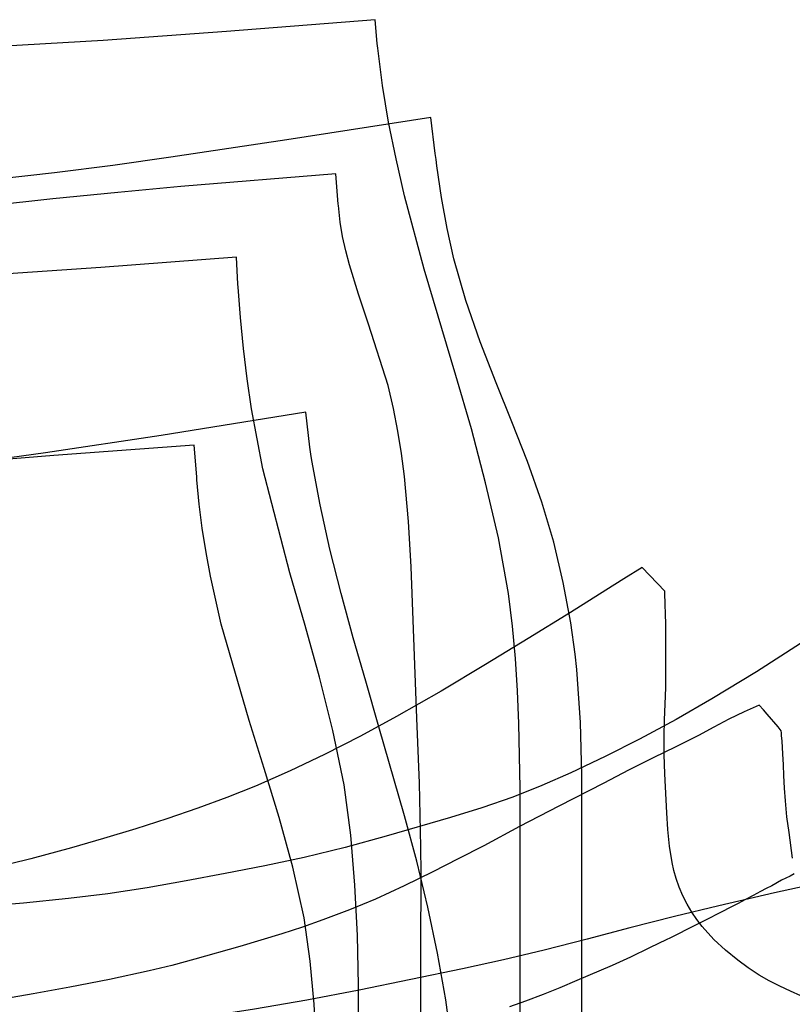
# Model space of a CAD drawing. Header units: millimetres. Extents: x 0 to 1298, y -1 to 755.
# Tile 168 of 169: x 575 to 863, y 388 to 755. Entities that reach past the tile are written whole.
import ezdxf

# ---------------------------------------------------------------- set-up
doc = ezdxf.new("R2010")
doc.units = ezdxf.units.MM
doc.layers.add('1', color=7, linetype='Continuous')

# ---------------------------------------------------------------- blocks, each defined once
blk = doc.blocks.new('PART015')
at = {"layer": '1'}
blk.add_lwpolyline([(866.4, 391.2), (862.5, 392.9), (858.6, 394.7), (854.6, 396.7), (850.8, 398.9), (846.8, 401.6), (842.9, 404.4), (838.3, 408.2), (833.9, 412.2), (829.6, 417), (827.6, 419.6), (825.8, 422.3), (824, 425.3), (822.4, 428.4), (821, 431.7), (819.9, 434.9), (819, 437.9), (818.4, 440.9), (817.4, 446.9), (816.8, 453.1), (816.4, 459.3), (815.7, 473.9), (815.5, 481.1), (815.5, 488.1), (815.6, 494), (815.8, 499.9), (816, 506), (816.1, 509.3), (816.1, 525.5), (816, 529.7), (815.9, 533.5), (815.8, 537), (815.8, 538.5), (815.7, 539.8), (815.7, 542), (807.2, 550.8), (800.4, 546.5), (793.7, 542.3), (780.5, 534), (764.8, 524.3), (748.8, 514.6), (732.3, 504.7), (715.7, 495.2), (702.3, 487.9), (688.8, 481.1), (676, 475), (663.1, 469.3), (652.4, 465.1), (641.6, 461.1), (630.1, 457.1), (618.5, 453.4), (606.5, 449.8), (594.5, 446.3), (579.4, 442.2), (564.1, 438.5)], dxfattribs=at)
blk = doc.blocks.new('PART038')
at = {"layer": '1'}
blk.add_lwpolyline([(701.6, 358.2), (701.5, 395.1), (701.1, 413.7), (700.2, 432.4), (698.7, 451), (696.2, 469.8), (692, 490), (687, 509.9), (681.6, 529.2), (675.9, 548.8), (665.8, 587.5), (661.6, 609.9), (660, 621.1), (658.6, 632.4), (657.5, 643.9), (656.7, 655.2), (656.6, 656.3), (656.1, 666.4), (605.5, 662.6), (565.4, 659.8)], dxfattribs=at)
blk = doc.blocks.new('PART044')
at = {"layer": '1'}
blk.add_lwpolyline([(761.8, 286.3), (761.8, 468.6), (761.3, 492.6), (760.8, 504.8), (760, 516.8), (758.9, 528.9), (757.4, 541.1), (753.7, 561.8), (748.9, 582.3), (743.6, 602.4), (737.8, 622.3), (726, 661.9), (718.7, 689.3), (715.5, 703), (712.7, 716.7), (710.4, 730.4), (708.7, 744.3), (708.6, 745.1), (708.5, 746), (707.7, 754.9), (652.3, 750.5), (606.4, 747.1), (561.1, 744.5)], dxfattribs=at)
blk = doc.blocks.new('PART051')
at = {"layer": '1'}
blk.add_lwpolyline([(863.9, 436.6), (862.4, 435.8), (859.2, 434.2), (855.6, 432.2), (853.5, 431.1), (851.3, 430), (848.6, 428.6), (845.7, 427), (843, 425.6), (840, 424.1), (836.9, 422.5), (830.6, 419.2), (823.9, 415.9), (820.8, 414.3), (817.6, 412.7), (816.4, 412.2), (810, 409.1), (802.9, 405.6), (796.1, 402.5), (782.9, 396.9), (776.6, 394.2), (770.3, 391.7), (763.7, 389.2), (757.8, 387)], dxfattribs=at)
blk = doc.blocks.new('PART087')
at = {"layer": '1'}
blk.add_lwpolyline([(685.9, 372.1), (685, 388.1), (683.5, 404.1), (681.2, 420.2), (677, 439.1), (672, 457.6), (666.4, 475.9), (660.8, 493.8), (650.3, 529.6), (646.3, 547.5), (644.7, 556.4), (643.2, 565.4), (642.1, 574.4), (641.2, 583.4), (641.2, 584.6), (640.3, 596.3), (587.9, 592.5), (566.5, 590.8)], dxfattribs=at)
blk = doc.blocks.new('PART096')
at = {"layer": '1'}
blk.add_lwpolyline([(724.8, 282.9), (724.8, 417.8), (724.9, 427.3), (724.9, 436.9), (724.8, 446.6), (724.3, 470.4), (723.3, 494.6), (722.4, 517.8), (721.2, 551), (720.2, 567.9), (718.6, 584.7), (717.5, 593.2), (716.2, 601.6), (714.6, 610), (712.6, 618.6), (705.2, 641.4), (701.5, 652.6), (698.2, 663.5), (696.8, 668.8), (695.6, 674.1), (694.7, 679.4), (694, 685.7), (693.9, 686.2), (693.1, 697.5), (635.3, 692.7), (611.8, 690.5), (587.6, 688.1), (563.9, 685.5)], dxfattribs=at)
blk = doc.blocks.new('PART110')
at = {"layer": '1'}
blk.add_lwpolyline([(863.3, 442.5), (862, 452), (861.2, 457.9), (860.7, 463.8), (860.3, 468.6), (860.1, 473.3), (859.9, 477.2), (859.7, 481.3), (859.4, 486.1), (859.2, 488.2), (859.2, 489.1), (859.1, 489.9), (857.9, 491.4), (853.8, 496.1), (852.4, 497.7), (850.8, 499.5), (845.2, 497), (839.6, 494.3), (833.9, 491.3), (828.2, 488.2), (819.8, 484), (811.4, 479.9), (802.2, 475.2), (793, 470.4), (776.2, 461.8), (761.5, 454.2), (748.2, 447.1), (738.7, 442.2), (729.2, 437.4), (718.5, 432.2), (707.8, 427.2), (698.1, 423.2), (688.2, 419.5), (680.6, 416.8), (672.9, 414.3), (657.3, 409.6), (640.5, 404.8), (632, 402.5), (623.5, 400.5), (608.7, 397.3), (593.9, 394.4), (580.3, 391.9), (566.6, 389.5)], dxfattribs=at)
blk = doc.blocks.new('PART143')
at = {"layer": '1'}
blk.add_lwpolyline([(736, 374.7), (734.1, 389.7), (731, 407.1), (727.4, 424.2), (723.2, 441.3), (718.7, 458.2), (709.1, 491.4), (704.2, 508.4), (699.5, 524.6), (695, 541.1), (690.8, 557.6), (687.2, 574.1), (684.1, 590.6), (683.8, 593), (683.4, 595.6), (681.9, 608.6), (628, 600), (584.9, 593.5), (563.2, 590.5)], dxfattribs=at)
blk = doc.blocks.new('PART146')
at = {"layer": '1'}
blk.add_lwpolyline([(784.8, 245.1), (784.8, 473.5), (784.3, 493), (782.9, 512.7), (782.3, 518.5), (780.7, 530.1), (777.8, 545.2), (774.3, 560.2), (769.9, 575.1), (764.5, 590.3), (758.7, 605.1), (752.8, 619.6), (746.9, 634.9), (741.5, 650.3), (737, 665.8), (734.5, 677.1), (732.4, 688.7), (730.7, 700.5), (730.4, 702.8), (730.1, 705), (728.5, 718.5), (674.8, 710.1), (631.6, 703.7), (609.9, 700.6), (588.2, 697.8), (545, 693)], dxfattribs=at)
blk = doc.blocks.new('PART187')
at = {"layer": '1'}
blk.add_lwpolyline([(866.2, 522.4), (849.8, 511.9), (833.2, 501.8), (819.9, 494.1), (806.3, 486.8), (793.5, 480.3), (780.6, 474.2), (769.9, 469.5), (759, 465.2), (747.5, 461.2), (735.8, 457.6), (711.8, 450.6), (696.6, 446.4), (681.3, 442.7), (666.6, 439.6), (651.8, 436.8), (637.3, 434), (622.8, 431.4), (608.1, 429.2), (593.4, 427.4), (576.7, 425.7), (560, 424.3)], dxfattribs=at)
blk = doc.blocks.new('PART202')
at = {"layer": '1'}
blk.add_lwpolyline([(870.9, 432.7), (856.5, 429.6), (835.8, 424.7), (819.3, 420.7), (802.7, 416.5), (786.7, 412.3), (770.7, 408.2), (755.5, 404.6), (740.3, 401.2), (721, 397.2), (701.7, 393.3), (682.2, 389.6), (662.7, 386.2), (642.6, 383.1), (622.6, 380.4), (580.3, 375), (562.4, 372.8)], dxfattribs=at)

msp = doc.modelspace()

# ---------------------------------------------------------------- block references
for name in ['PART044', 'PART146', 'PART096', 'PART038', 'PART143', 'PART087', 'PART187', 'PART015', 'PART110', 'PART202', 'PART051']:
    msp.add_blockref(name, (0, 0))

doc.saveas('drawing.dxf')
